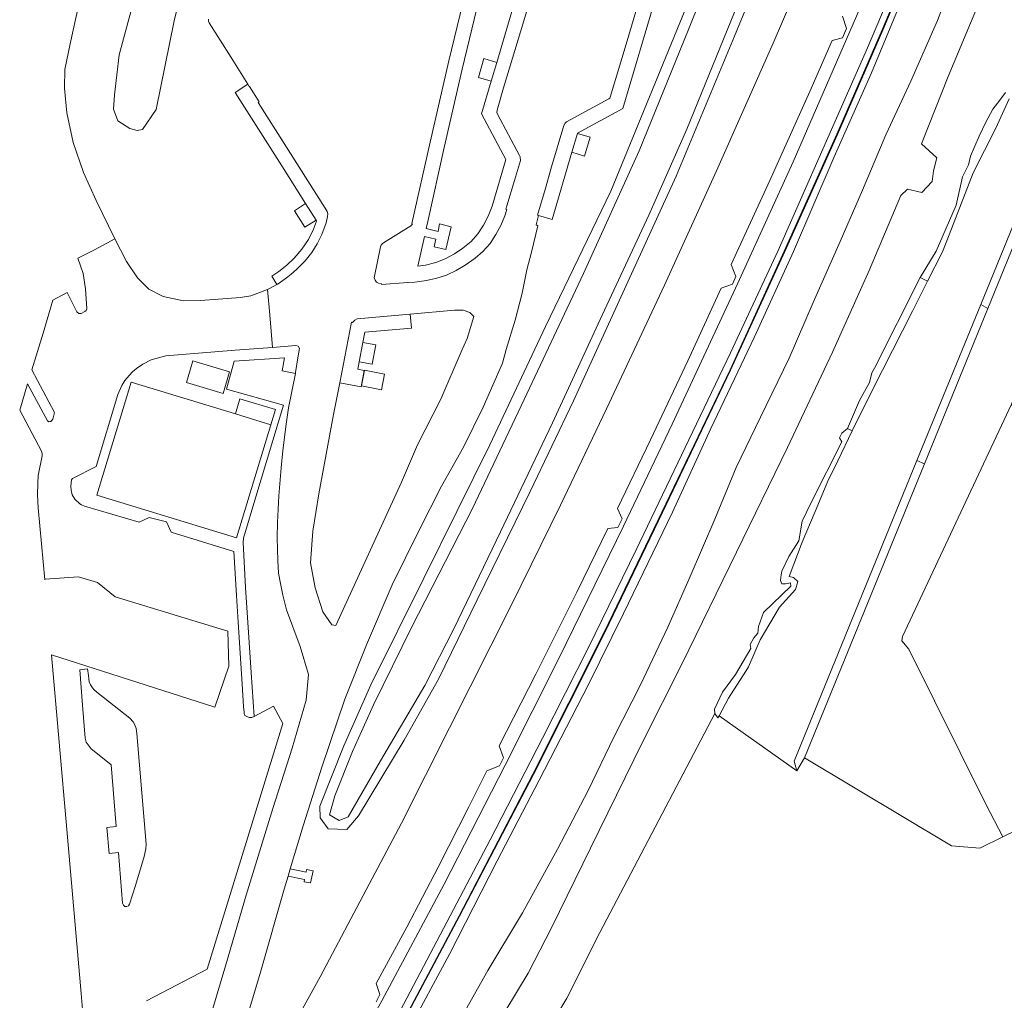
# Model space of a CAD drawing. Header units: metres. Extents: x 80938 to 82288, y 446951 to 448452.
# Tile 2 of 96: x 81133 to 81281, y 447222 to 447370. Entities that reach past the tile are written whole.
import ezdxf

# ---------------------------------------------------------------- set-up
doc = ezdxf.new("R2010")
doc.units = ezdxf.units.M
doc.header["$MEASUREMENT"] = 0
for name, color, linetype, lineweight in [('B-WE-GR-GRAS-GV', 253, 'Continuous', 13), ('B-WE-GR-GROENVOORZIENING-GV', 253, 'Continuous', 18), ('B-WE-GW-TALUD_KRUIN-G', 253, 'Continuous', 18), ('B-WE-IE-TERREINAFSCHEIDING_KUNSTMATIG_MUUR-GV', 253, 'Continuous', 18), ('B-WE-OG-BEBOUWING-GV', 253, 'Continuous', 35), ('B-WE-OG-WATER-GV', 253, 'Continuous', 18), ('B-WE-OG-WATER_SLOOT-GV', 253, 'Continuous', 18), ('B-WE-VH-VERHARDING_GESLOTEN-GV', 253, 'Continuous', 18), ('B-WE-VH-VERHARDING_OPEN-GV', 253, 'Continuous', 18)]:
    doc.layers.add(name, color=color, linetype=linetype, lineweight=lineweight)

msp = doc.modelspace()

# ---------------------------------------------------------------- linework, layer by layer
at = {"layer": 'B-WE-GR-GRAS-GV', "linetype": 'Continuous', "lineweight": 0}
for points in [[(81174.475, 447199.101), (81177.335, 447197.549), (81182.452, 447206.696), (81189.612, 447219.917), (81203.679, 447246.651), (81211.601, 447261.965), (81218.486, 447275.647), (81225.699, 447290.35), (81239.908, 447320.058), (81247.086, 447335.484), (81260.564, 447366.01), (81267.448, 447382.303), (81273.797, 447398.156), (81270.959, 447400.421), (81260.933, 447375.494), (81249.358, 447348.853), (81241.023, 447330.544), (81231.114, 447309.314), (81223.77, 447293.949), (81214.076, 447274.072), (81205.942, 447257.941), (81196.744, 447239.967), (81187.366, 447222.378)], [(81178.407, 447196.968), (81189.654, 447217.624), (81198.996, 447235.214), (81210.123, 447256.582), (81220.911, 447278.071), (81229.58, 447296.06), (81239.839, 447317.502), (81248.024, 447335.363), (81255.957, 447352.999), (81262.793, 447368.727), (81269.454, 447384.64), (81274.778, 447397.774), (81273.797, 447398.156), (81267.448, 447382.303), (81260.564, 447366.01), (81247.086, 447335.484), (81239.908, 447320.058), (81225.699, 447290.35), (81218.486, 447275.647), (81211.601, 447261.965), (81203.679, 447246.651), (81189.612, 447219.917), (81182.452, 447206.696), (81177.335, 447197.549)]]:
    msp.add_lwpolyline(points, close=True, dxfattribs=at)
for points in [[(81270.85, 447385.653), (81261.143, 447362.26), (81255.526, 447349.601), (81249.386, 447335.328), (81243.515, 447322.473), (81236.935, 447308.665), (81231.146, 447296.038), (81223.769, 447280.789), (81218.436, 447269.978), (81211.098, 447255.636), (81204.751, 447243.477), (81197.559, 447229.455), (81191.184, 447217.592)], [(81191.184, 447217.592), (81197.559, 447229.455), (81204.751, 447243.477), (81211.098, 447255.636), (81218.436, 447269.978), (81223.769, 447280.789), (81231.146, 447296.038), (81236.935, 447308.665), (81243.515, 447322.473), (81249.386, 447335.328), (81255.526, 447349.601), (81261.143, 447362.26), (81270.85, 447385.653)], [(81269.546, 447384.602), (81262.885, 447368.687), (81256.049, 447352.959), (81248.116, 447335.321), (81239.929, 447317.46), (81229.67, 447296.016), (81221.001, 447278.027), (81210.212, 447256.536), (81199.084, 447235.168), (81189.742, 447217.576)], [(81281.91, 447358.348), (81279.878, 447353.924), (81276.489, 447347.17), (81272.87, 447337.848), (81271.872, 447335.276), (81269.619, 447330.84), (81267.344, 447326.359), (81262.816, 447317.443), (81260.447, 447312.778), (81258.269, 447308.305), (81256.068, 447303.787), (81254.578, 447300.727), (81252.655, 447296.139), (81250.712, 447291.504), (81248.751, 447286.347), (81249.425, 447286.204), (81250.068, 447285.609), (81249.711, 447284.418), (81247.282, 447281.743), (81244.367, 447276.825), (81242.647, 447272.724), (81242.21, 447272.075), (81239.585, 447268.035), (81238.182, 447265.362), (81249.909, 447257.045), (81249.517, 447258.53), (81268.015, 447303.837), (81277.621, 447327.363), (81301.137, 447384.959)], [(81274.344, 447378.655), (81271.085, 447370.135), (81267.107, 447361.014), (81263.342, 447352.893), (81259.78, 447344.572), (81256.418, 447336.846), (81252.348, 447327.648), (81248.771, 447319.268), (81244.41, 447310.363), (81240.759, 447302.792), (81237.572, 447294.979), (81233.831, 447286.355), (81230.455, 447278.74), (81226.394, 447270.132), (81222.323, 447262.113), (81218.454, 447254.083), (81213.815, 447245.244), (81208.581, 447235.673), (81203.358, 447226.983), (81199.507, 447220.178)], [(81199.507, 447220.178), (81203.358, 447226.983), (81208.581, 447235.673), (81213.815, 447245.244), (81218.454, 447254.083), (81222.323, 447262.113), (81226.394, 447270.132), (81230.455, 447278.74), (81233.831, 447286.355), (81237.572, 447294.979), (81240.759, 447302.792), (81244.41, 447310.363), (81248.771, 447319.268), (81252.348, 447327.648), (81256.418, 447336.846), (81259.78, 447344.572), (81263.342, 447352.893), (81267.107, 447361.014), (81271.085, 447370.135), (81274.344, 447378.655)], [(81206.071, 447221.011), (81209.398, 447226.557), (81212.973, 447233.501), (81218.834, 447245.387), (81226.643, 447261.385), (81232.609, 447273.232), (81240.816, 447290.033), (81248.498, 447305.816), (81255.292, 447320.165), (81260.788, 447332.481), (81265.583, 447343.76), (81266.593, 447344.719), (81268.73, 447344.231), (81270.328, 447345.889), (81270.492, 447347.484), (81271.023, 447349.434), (81268.687, 447351.542), (81272.714, 447361.726), (81280.087, 447379.368)]]:
    msp.add_lwpolyline(points, dxfattribs=at)
at = {"layer": 'B-WE-GR-GROENVOORZIENING-GV', "linetype": 'Continuous', "lineweight": 0}
for points in [[(81171.899, 447214.807), (81178.059, 447226.026), (81185.446, 447239.973), (81190.314, 447249.181), (81197.586, 447263.547), (81206.913, 447282.079), (81214.281, 447297.109), (81221.21, 447311.616), (81229.944, 447330.259), (81237.799, 447347.515), (81246.339, 447366.748), (81255.074, 447387.084)], [(81158.913, 447382.07), (81156.085, 447370.084), (81153.334, 447356.738), (81151.296, 447353.701), (81150.482, 447353.572), (81149.404, 447353.849), (81147.569, 447355.019), (81146.909, 447356.772), (81147.056, 447358.955), (81147.774, 447364.961), (81151.82, 447379.865)], [(81245.85, 447380.758), (81240.523, 447367.797), (81231.702, 447346.683), (81225.013, 447331.977), (81216.24, 447312.818), (81209.736, 447299.147), (81201.729, 447282.83), (81195.913, 447270.869), (81190.706, 447261.701), (81183.871, 447250.296), (81182.072, 447248.211), (81179.283, 447248.329), (81178.056, 447249.964), (81177.998, 447251.734), (81181.655, 447260.828), (81185.698, 447270.034), (81193.699, 447286.12), (81203.624, 447306.201), (81212.041, 447324.024), (81221.851, 447344.425), (81229.774, 447363.672), (81236.824, 447381.004)], [(81187.366, 447222.378), (81196.744, 447239.967), (81205.942, 447257.941), (81214.076, 447274.072), (81223.77, 447293.949), (81231.114, 447309.314), (81241.023, 447330.544), (81249.358, 447348.853), (81260.933, 447375.494)], [(81228.676, 447373.717), (81223.698, 447356.898), (81216.863, 447353.176), (81216.839, 447353.093), (81218.748, 447352.579), (81217.907, 447349.712), (81216.017, 447350.297), (81213.03, 447340.144), (81210.968, 447340.748), (81210.61, 447339.367), (81210.884, 447339.2), (81209.896, 447335.249), (81209.237, 447332.566), (81208.507, 447329.045), (81207.479, 447324.966), (81206.115, 447320.566), (81205.536, 447318.486), (81202.618, 447311.862), (81199.675, 447305.829), (81196.362, 447299.979), (81192.959, 447293.243), (81188.937, 447285.099), (81185.035, 447276.054), (81181.774, 447267.842), (81178.356, 447257.784), (81175.502, 447248.751), (81173.562, 447242.303), (81175.938, 447241.811), (81176.015, 447242.182), (81176.997, 447241.991), (81176.612, 447240.164), (81175.661, 447240.332), (81175.723, 447240.684), (81173.229, 447241.197), (81172.642, 447239.247), (81169.093, 447226.719), (81166.107, 447216.833)], [(81202.405, 447374.899), (81199.491, 447362.819), (81196.767, 447350.986), (81194.29, 447339.871), (81194.046, 447338.776), (81195.833, 447338.347), (81196.076, 447339.492), (81197.827, 447339.069), (81197.031, 447335.612), (81195.273, 447336.012), (81195.524, 447337.172), (81193.782, 447337.594), (81192.782, 447333.101), (81193.949, 447333.29), (81195.477, 447333.66), (81196.922, 447334.23), (81198.299, 447334.967), (81199.59, 447335.836), (81200.808, 447336.833), (81201.853, 447337.994), (81202.703, 447339.29), (81203.406, 447340.679), (81203.969, 447342.167), (81206.047, 447349.183), (81202.393, 447356.06), (81203.839, 447360.98), (81201.931, 447361.538), (81202.744, 447364.403), (81204.68, 447363.839), (81206.936, 447371.509)], [(81141.635, 447372.337), (81140.372, 447366.654), (81139.586, 447362.779), (81139.528, 447359.97), (81139.873, 447356.235), (81140.844, 447351.755), (81142.418, 447347.242), (81144.328, 447343.028), (81147.106, 447337.257), (81148.872, 447333.831), (81150.524, 447331.354), (81152.229, 447329.654), (81154.405, 447328.555), (81157.484, 447327.919), (81160.049, 447327.949), (81166.047, 447328.405), (81167.603, 447328.662), (81170.134, 447329.613), (81170.542, 447329.819), (81171.521, 447330.353), (81170.781, 447331.601), (81171.821, 447332.306), (81173.044, 447333.282), (81174.161, 447334.341), (81175.292, 447335.662), (81176.303, 447337.132), (81177.089, 447338.705), (81177.53, 447339.928), (81177.463, 447340.034), (81175.759, 447338.981), (81174.189, 447341.483), (81175.867, 447342.553), (81172.278, 447348.22), (81165.247, 447359.291), (81167.185, 447360.55), (81164.654, 447364.549), (81161.32, 447369.799), (81161.22, 447370.042), (81161.223, 447370.34)], [(81256.802, 447370.783), (81257.407, 447368.941), (81256.776, 447367.55), (81255.232, 447367.146), (81251.845, 447359.442), (81245.814, 447346.009), (81240.03, 447333.359), (81240.714, 447331.581), (81240.198, 447330.411), (81238.495, 447329.782), (81233.466, 447318.864), (81227.832, 447306.933), (81222.89, 447296.601), (81223.567, 447295.03), (81222.933, 447293.723), (81221.408, 447293.595), (81216.754, 447283.968), (81210.58, 447271.641), (81205.039, 447260.839), (81205.687, 447259.022), (81205.109, 447257.822), (81203.197, 447257.082), (81200.487, 447251.637), (81195.836, 447242.565), (81191.127, 447233.492), (81186.492, 447225.011), (81187.062, 447223.365), (81186.5, 447222.256)], [(81160.18, 447215.506), (81163.852, 447227.849), (81166.937, 447238.346), (81170.915, 447251.379), (81173.834, 447260.488), (81175.97, 447267.712), (81176.298, 447271.563), (81175.034, 447275.78), (81172.984, 447281.318), (81172.437, 447283.526), (81172.086, 447285.276), (81171.773, 447286.837), (81171.705, 447288.777), (81171.586, 447292.186), (81171.648, 447294.484), (81171.848, 447298.53), (81172.182, 447302.728), (81172.452, 447305.318), (81172.961, 447309.291), (81173.297, 447311.757), (81174.328, 447316.942), (81172.328, 447317.335), (81172.711, 447319.329), (81165.128, 447318.784), (81163.971, 447314.588), (81172.559, 447312.151), (81168.366, 447298.363), (81166.49, 447292.151), (81166.479, 447291.455), (81166.812, 447284.688), (81167.684, 447271.9), (81168.11, 447265.23), (81171.056, 447266.826), (81172.422, 447264.188), (81161.053, 447227.158), (81151.904, 447222.381)]]:
    msp.add_lwpolyline(points, dxfattribs=at)
for points in [[(81191.621, 447325.875), (81191.827, 447323.772), (81184.82, 447323.157), (81184.52, 447321.624), (81186.452, 447321.245), (81185.883, 447318.339), (81183.945, 447318.687), (81183.734, 447317.608), (81184.692, 447317.414), (81184.238, 447314.931), (81181.015, 447315.552), (81180.093, 447310.756), (81177.881, 447298.817), (81176.971, 447293.208), (81176.593, 447288.418), (81177.294, 447284.662), (81178.472, 447281.031), (81179.821, 447279.079), (81180.449, 447278.944), (81190.312, 447300.57), (81192.738, 447306.196), (81196.278, 447313.064), (81199.332, 447320.211), (81200.216, 447322.24), (81201.215, 447325.553), (81200.604, 447326.146), (81199.62, 447326.492), (81198.339, 447326.509)], [(81187.753, 447316.865), (81187.304, 447314.5), (81184.306, 447315.086), (81184.755, 447317.451)]]:
    msp.add_lwpolyline(points, close=True, dxfattribs=at)
at = {"layer": 'B-WE-GW-TALUD_KRUIN-G', "linetype": 'Continuous', "lineweight": 0}
for points in [[(81177.335, 447197.549), (81182.452, 447206.696), (81189.612, 447219.917), (81203.679, 447246.651), (81211.601, 447261.965), (81218.486, 447275.647), (81225.699, 447290.35), (81239.908, 447320.058), (81247.086, 447335.484), (81260.564, 447366.01), (81267.448, 447382.303), (81273.797, 447398.156)], [(81275.747, 447397.397), (81270.85, 447385.653), (81261.143, 447362.26), (81255.526, 447349.601), (81249.386, 447335.328), (81243.515, 447322.473), (81236.935, 447308.665), (81231.146, 447296.038), (81223.769, 447280.789), (81218.436, 447269.978), (81211.098, 447255.636), (81204.751, 447243.477), (81197.559, 447229.455), (81191.184, 447217.592)]]:
    msp.add_lwpolyline(points, dxfattribs=at)
at = {"layer": 'B-WE-IE-TERREINAFSCHEIDING_KUNSTMATIG_MUUR-GV', "linetype": 'Continuous', "lineweight": 0}
msp.add_lwpolyline([(81189.742, 447217.576), (81199.084, 447235.168), (81210.212, 447256.536), (81221.001, 447278.027), (81229.67, 447296.016), (81239.929, 447317.46), (81248.116, 447335.321), (81256.049, 447352.959), (81262.885, 447368.687), (81269.546, 447384.602), (81274.872, 447397.738), (81274.778, 447397.774), (81269.454, 447384.64), (81262.793, 447368.727), (81255.957, 447352.999), (81248.024, 447335.363), (81239.839, 447317.502), (81229.58, 447296.06), (81220.911, 447278.071), (81210.123, 447256.582), (81198.996, 447235.214), (81189.654, 447217.624)], dxfattribs=at)
at = {"layer": 'B-WE-OG-BEBOUWING-GV', "linetype": 'Continuous', "lineweight": 0}
msp.add_lwpolyline([(81170.626, 447309.213), (81165.286, 447310.847), (81149.569, 447315.655), (81144.386, 447298.597), (81165.471, 447292.204)], close=True, dxfattribs=at)
at = {"layer": 'B-WE-OG-WATER-GV', "linetype": 'Continuous', "lineweight": 0}
msp.add_lwpolyline([(81240.514, 447386.079), (81233.589, 447368.798), (81226.159, 447350.487), (81217.757, 447332.041), (81208.83, 447313.046), (81201.015, 447296.576), (81191.892, 447278.787), (81186.091, 447267.027), (81182.954, 447259.98), (81180.295, 447253.304), (81179.459, 447250.457), (81180.931, 447249.592), (81182.269, 447250.14), (81187.145, 447258.574), (81193.851, 447269.942), (81198.224, 447278.47), (81205.258, 447293.059), (81213.077, 447309.495), (81220.553, 447325.724), (81227.602, 447340.831), (81233.336, 447353.773), (81244.944, 447382.309)], dxfattribs=at)
at = {"layer": 'B-WE-OG-WATER_SLOOT-GV', "linetype": 'Continuous', "lineweight": 0}
for points in [[(81326.219, 447447.595), (81301.137, 447384.959), (81277.621, 447327.363), (81278.693, 447326.757), (81302.27, 447384.501), (81327.303, 447447.017)], [(81257.529, 447308.646), (81258.269, 447308.305), (81260.447, 447312.778), (81262.816, 447317.443), (81267.344, 447326.359), (81269.619, 447330.84), (81268.479, 447331.407), (81261.627, 447317.733), (81261.235, 447317.03), (81260.877, 447315.573), (81259.357, 447312.866)], [(81277.621, 447327.363), (81268.015, 447303.837), (81269.124, 447303.321), (81278.693, 447326.757)], [(81280.937, 447247.109), (81307.467, 447260.073), (81290.382, 447295.469), (81282.266, 447312.329), (81265.847, 447277.297), (81265.746, 447276.679), (81266.805, 447275.417), (81278.413, 447252.04)], [(81239.585, 447268.035), (81242.21, 447272.075), (81242.647, 447272.724), (81244.367, 447276.825), (81247.282, 447281.743), (81249.711, 447284.418), (81250.068, 447285.609), (81249.425, 447286.204), (81248.751, 447286.347), (81250.712, 447291.504), (81252.655, 447296.139), (81254.578, 447300.727), (81256.068, 447303.787), (81258.269, 447308.305), (81257.529, 447308.646), (81256.69, 447307.956), (81256.359, 447307.238), (81256.67, 447306.63), (81252.108, 447297.61), (81250.699, 447294.691), (81250.219, 447291.745), (81248.697, 447289.375), (81247.626, 447287.171), (81247.505, 447286.268), (81247.441, 447285.752), (81247.647, 447285.236), (81248.219, 447285.228), (81248.945, 447285.394), (81249.021, 447284.894), (81244.909, 447280.926), (81244.155, 447278.796), (81244.036, 447277.804), (81243.441, 447277.102), (81242.872, 447276.097), (81242.977, 447275.502), (81240.662, 447271.599), (81238.719, 447268.912), (81237.496, 447266.333), (81237.54, 447265.699), (81238.026, 447265.064), (81238.182, 447265.362)], [(81249.517, 447258.53), (81249.909, 447257.045), (81251.044, 447259.039), (81269.124, 447303.321), (81268.015, 447303.837)]]:
    msp.add_lwpolyline(points, close=True, dxfattribs=at)
for points in [[(81302.27, 447384.501), (81278.693, 447326.757), (81269.124, 447303.321), (81251.044, 447259.039), (81273.218, 447245.741), (81277.485, 447245.422), (81280.937, 447247.109), (81278.413, 447252.04), (81266.805, 447275.417), (81265.746, 447276.679), (81265.847, 447277.297), (81282.266, 447312.329), (81286.638, 447323.17), (81287.977, 447326.49), (81290.394, 447332.439), (81297.381, 447349.638), (81299.39, 447354.584), (81315.058, 447393.149)], [(81244.944, 447382.309), (81233.336, 447353.773), (81227.602, 447340.831), (81220.553, 447325.724), (81213.077, 447309.495), (81205.258, 447293.059), (81198.224, 447278.47), (81193.851, 447269.942), (81187.145, 447258.574), (81182.269, 447250.14), (81180.931, 447249.592), (81179.459, 447250.457), (81180.295, 447253.304), (81182.954, 447259.98), (81186.091, 447267.027), (81191.892, 447278.787), (81201.015, 447296.576), (81208.83, 447313.046), (81217.757, 447332.041), (81226.159, 447350.487), (81233.589, 447368.798), (81240.514, 447386.079)], [(81236.824, 447381.004), (81229.774, 447363.672), (81221.851, 447344.425), (81212.041, 447324.024), (81203.624, 447306.201), (81193.699, 447286.12), (81185.698, 447270.034), (81181.655, 447260.828), (81177.998, 447251.734), (81178.056, 447249.964), (81179.283, 447248.329), (81182.072, 447248.211), (81183.871, 447250.296), (81190.706, 447261.701), (81195.913, 447270.869), (81201.729, 447282.83), (81209.736, 447299.147), (81216.24, 447312.818), (81225.013, 447331.977), (81231.702, 447346.683), (81240.523, 447367.797), (81245.85, 447380.758)], [(81280.087, 447379.368), (81272.714, 447361.726), (81268.687, 447351.542), (81271.023, 447349.434), (81270.492, 447347.484), (81270.328, 447345.889), (81268.73, 447344.231), (81266.593, 447344.719), (81265.583, 447343.76), (81260.788, 447332.481), (81255.292, 447320.165), (81248.498, 447305.816), (81240.816, 447290.033), (81232.609, 447273.232), (81226.643, 447261.385), (81218.834, 447245.387), (81212.973, 447233.501), (81209.398, 447226.557), (81206.071, 447221.011)], [(81210.572, 447214.97), (81215.256, 447222.797), (81220.238, 447232.711), (81225.403, 447242.558), (81237.54, 447265.699), (81237.496, 447266.333), (81238.719, 447268.912), (81240.662, 447271.599), (81242.977, 447275.502), (81242.872, 447276.097), (81243.441, 447277.102), (81244.036, 447277.804), (81244.155, 447278.796), (81244.909, 447280.926), (81249.021, 447284.894), (81248.945, 447285.394), (81248.219, 447285.228), (81247.647, 447285.236), (81247.441, 447285.752), (81247.505, 447286.268), (81247.626, 447287.171), (81248.697, 447289.375), (81250.219, 447291.745), (81250.699, 447294.691), (81252.108, 447297.61), (81256.67, 447306.63), (81256.359, 447307.238), (81256.69, 447307.956), (81257.529, 447308.646), (81259.357, 447312.866), (81260.877, 447315.573), (81261.235, 447317.03), (81261.627, 447317.733), (81268.479, 447331.407), (81270.925, 447335.403), (81273.897, 447342.305), (81274.898, 447346.599), (81275.772, 447348.398), (81276.1, 447349.711), (81277.402, 447352.728), (81278.407, 447354.802), (81279.423, 447356.782), (81280.175, 447357.713), (81280.979, 447358.75), (81281.36, 447359.29)], [(81281.36, 447359.29), (81280.979, 447358.75), (81280.175, 447357.713), (81279.423, 447356.782), (81278.407, 447354.802), (81277.402, 447352.728), (81276.1, 447349.711), (81275.772, 447348.398), (81274.898, 447346.599), (81273.897, 447342.305), (81270.925, 447335.403), (81268.479, 447331.407), (81269.619, 447330.84), (81271.872, 447335.276), (81272.87, 447337.848), (81276.489, 447347.17), (81279.878, 447353.924), (81281.91, 447358.348)]]:
    msp.add_lwpolyline(points, dxfattribs=at)
at = {"layer": 'B-WE-VH-VERHARDING_GESLOTEN-GV', "linetype": 'Continuous', "lineweight": 0}
for points in [[(81214.668, 447390.115), (81208.751, 447370.111), (81205.724, 447359.981), (81204.728, 447356.648), (81204.719, 447356.306), (81204.803, 447356.027), (81208.131, 447349.798), (81208.225, 447349.58), (81208.234, 447349.533), (81208.245, 447349.066), (81207.348, 447346.043), (81206.205, 447342.191), (81206.065, 447341.72), (81206.194, 447341.67), (81205.89, 447340.723), (81205.304, 447339.261), (81204.56, 447337.875), (81203.691, 447336.532), (81202.609, 447335.325), (81201.416, 447334.324), (81199.934, 447333.275), (81198.584, 447332.465), (81197.111, 447331.788), (81195.643, 447331.339), (81194.099, 447330.959), (81192.315, 447330.71), (81191.309, 447330.64), (81191.291, 447330.639), (81187.321, 447330.337), (81187.306, 447330.485), (81186.87, 447330.55), (81186.562, 447330.717), (81186.341, 447330.991), (81186.192, 447331.369), (81187.184, 447336.035), (81187.242, 447336.344), (81187.293, 447336.345), (81187.416, 447336.469), (81187.636, 447336.652), (81191.729, 447339.181), (81191.892, 447339.328), (81192.008, 447339.484), (81191.87, 447339.529), (81194.634, 447351.807), (81197.439, 447364.046), (81200.402, 447376.329)], [(81255.074, 447387.084), (81246.339, 447366.748), (81237.799, 447347.515), (81229.944, 447330.259), (81221.21, 447311.616), (81214.281, 447297.109), (81206.913, 447282.079), (81197.586, 447263.547), (81190.314, 447249.181), (81185.446, 447239.973), (81178.059, 447226.026), (81171.899, 447214.807)], [(81166.107, 447216.833), (81169.093, 447226.719), (81172.642, 447239.247), (81173.229, 447241.197), (81173.562, 447242.303), (81175.502, 447248.751), (81178.356, 447257.784), (81181.774, 447267.842), (81185.035, 447276.054), (81188.937, 447285.099), (81192.959, 447293.243), (81196.362, 447299.979), (81199.675, 447305.829), (81202.618, 447311.862), (81205.536, 447318.486), (81206.115, 447320.566), (81207.479, 447324.966), (81208.507, 447329.045), (81209.237, 447332.566), (81209.896, 447335.249), (81210.884, 447339.2), (81210.61, 447339.367), (81210.968, 447340.748), (81210.846, 447340.802), (81211.963, 447344.665), (81212.95, 447348.081), (81214.806, 447354.307), (81215.016, 447354.683), (81215.206, 447354.854), (81221.578, 447358.324), (81221.706, 447358.427), (81221.791, 447358.595), (81224.171, 447366.592), (81227.258, 447376.976)], [(81186.5, 447222.256), (81187.062, 447223.365), (81186.492, 447225.011), (81191.127, 447233.492), (81195.836, 447242.565), (81200.487, 447251.637), (81203.197, 447257.082), (81205.109, 447257.822), (81205.687, 447259.022), (81205.039, 447260.839), (81210.58, 447271.641), (81216.754, 447283.968), (81221.408, 447293.595), (81222.933, 447293.723), (81223.567, 447295.03), (81222.89, 447296.601), (81227.832, 447306.933), (81233.466, 447318.864), (81238.495, 447329.782), (81240.198, 447330.411), (81240.714, 447331.581), (81240.03, 447333.359), (81245.814, 447346.009), (81251.845, 447359.442), (81255.232, 447367.146), (81256.776, 447367.55), (81257.407, 447368.941), (81256.802, 447370.783)], [(81161.223, 447370.34), (81161.22, 447370.042), (81161.32, 447369.799), (81164.654, 447364.549), (81167.185, 447360.55), (81167.392, 447360.224), (81167.408, 447360.177), (81168.887, 447357.883), (81168.713, 447357.806), (81178.821, 447341.851), (81179.118, 447341.365), (81179.242, 447340.997), (81179.223, 447340.994), (81179.188, 447340.601), (81178.979, 447339.632), (81178.33, 447337.882), (81177.635, 447336.469), (81176.801, 447335.161), (81175.806, 447333.934), (81174.551, 447332.658), (81173.693, 447331.932), (81173.176, 447331.495), (81171.911, 447330.566), (81171.622, 447330.408), (81171.521, 447330.353), (81170.542, 447329.819), (81170.134, 447329.613), (81170.461, 447325.813), (81170.889, 447320.89), (81174.422, 447321.159), (81174.731, 447321.053), (81174.947, 447320.693), (81174.767, 447319.589), (81174.362, 447317.113), (81174.354, 447317.071), (81174.328, 447316.942), (81173.297, 447311.757), (81172.961, 447309.291), (81172.452, 447305.318), (81172.182, 447302.728), (81171.848, 447298.53), (81171.648, 447294.484), (81171.586, 447292.186), (81171.705, 447288.777), (81171.773, 447286.837), (81172.086, 447285.276), (81172.437, 447283.526), (81172.984, 447281.318), (81175.034, 447275.78), (81176.298, 447271.563), (81175.97, 447267.712), (81173.834, 447260.488), (81170.915, 447251.379), (81166.937, 447238.346), (81163.852, 447227.849), (81160.18, 447215.506)]]:
    msp.add_lwpolyline(points, dxfattribs=at)
for points in [[(81181.015, 447315.552), (81181.771, 447319.434), (81182.79, 447324.659), (81182.958, 447324.629), (81183.281, 447325), (81183.652, 447325.168), (81187.622, 447325.52), (81191.621, 447325.875), (81198.339, 447326.509), (81199.62, 447326.492), (81200.604, 447326.146), (81201.215, 447325.553), (81200.216, 447322.24), (81199.332, 447320.211), (81196.278, 447313.064), (81192.738, 447306.196), (81190.312, 447300.57), (81180.449, 447278.944), (81179.821, 447279.079), (81178.472, 447281.031), (81177.294, 447284.662), (81176.593, 447288.418), (81176.971, 447293.208), (81177.881, 447298.817), (81180.093, 447310.756)], [(81187.753, 447316.865), (81184.755, 447317.451), (81184.306, 447315.086), (81187.304, 447314.5)]]:
    msp.add_lwpolyline(points, close=True, dxfattribs=at)
at = {"layer": 'B-WE-VH-VERHARDING_OPEN-GV', "linetype": 'Continuous', "lineweight": 0}
for points in [[(81200.402, 447376.329), (81197.439, 447364.046), (81194.634, 447351.807), (81191.87, 447339.529), (81192.008, 447339.484), (81191.892, 447339.328), (81191.729, 447339.181), (81187.636, 447336.652), (81187.416, 447336.469), (81187.293, 447336.345), (81187.242, 447336.344), (81187.184, 447336.035), (81186.192, 447331.369), (81186.341, 447330.991), (81186.562, 447330.717), (81186.87, 447330.55), (81187.306, 447330.485), (81187.321, 447330.337), (81191.291, 447330.639), (81191.309, 447330.64), (81192.315, 447330.71), (81194.099, 447330.959), (81195.643, 447331.339), (81197.111, 447331.788), (81198.584, 447332.465), (81199.934, 447333.275), (81201.416, 447334.324), (81202.609, 447335.325), (81203.691, 447336.532), (81204.56, 447337.875), (81205.304, 447339.261), (81205.89, 447340.723), (81206.194, 447341.67), (81206.065, 447341.72), (81206.205, 447342.191), (81207.348, 447346.043), (81208.245, 447349.066), (81208.234, 447349.533), (81208.225, 447349.58), (81208.131, 447349.798), (81204.803, 447356.027), (81204.719, 447356.306), (81204.728, 447356.648), (81205.724, 447359.981), (81208.751, 447370.111), (81214.668, 447390.115)], [(81227.258, 447376.976), (81224.171, 447366.592), (81221.791, 447358.595), (81221.706, 447358.427), (81221.578, 447358.324), (81215.206, 447354.854), (81215.016, 447354.683), (81214.806, 447354.307), (81212.95, 447348.081), (81211.963, 447344.665), (81210.846, 447340.802), (81210.968, 447340.748), (81213.03, 447340.144), (81216.017, 447350.297), (81216.839, 447353.093), (81216.863, 447353.176), (81223.698, 447356.898), (81228.676, 447373.717)], [(81206.936, 447371.509), (81204.68, 447363.839), (81203.839, 447360.98), (81202.393, 447356.06), (81206.047, 447349.183), (81203.969, 447342.167), (81203.406, 447340.679), (81202.703, 447339.29), (81201.853, 447337.994), (81200.808, 447336.833), (81199.59, 447335.836), (81198.299, 447334.967), (81196.922, 447334.23), (81195.477, 447333.66), (81193.949, 447333.29), (81192.782, 447333.101), (81193.782, 447337.594), (81195.524, 447337.172), (81195.273, 447336.012), (81197.031, 447335.612), (81197.827, 447339.069), (81196.076, 447339.492), (81195.833, 447338.347), (81194.046, 447338.776), (81194.29, 447339.871), (81196.767, 447350.986), (81199.491, 447362.819), (81202.405, 447374.899)], [(81151.904, 447222.381), (81161.053, 447227.158), (81172.422, 447264.188), (81171.056, 447266.826), (81168.11, 447265.23), (81167.789, 447265.103), (81167.396, 447265.115), (81166.994, 447265.253), (81166.687, 447265.461), (81166.634, 447265.748), (81166.602, 447265.928), (81166.511, 447266.736), (81166.311, 447270.131), (81165.926, 447276.334), (81165.734, 447279.459), (81165.465, 447283.491), (81165.04, 447290.096), (81155.63, 447293.016), (81154.894, 447294.57), (81152.294, 447295.268), (81150.766, 447294.54), (81142.571, 447296.964), (81142.084, 447297.17), (81141.85, 447297.308), (81141.082, 447298.032), (81140.701, 447298.64), (81140.519, 447299.347), (81140.478, 447299.98), (81140.612, 447300.902), (81140.745, 447301.107), (81144.294, 447302.937), (81147.592, 447313.776), (81148.158, 447315.124), (81148.641, 447315.891), (81149.284, 447316.666), (81149.777, 447317.181), (81150.376, 447317.689), (81151.349, 447318.35), (81152.6, 447318.988), (81154.832, 447319.628), (81165.271, 447320.462), (81170.889, 447320.89), (81170.461, 447325.813), (81170.134, 447329.613), (81167.603, 447328.662), (81166.047, 447328.405), (81160.049, 447327.949), (81157.484, 447327.919), (81154.405, 447328.555), (81152.229, 447329.654), (81150.524, 447331.354), (81148.872, 447333.831), (81147.106, 447337.257), (81144.057, 447335.607), (81141.561, 447334.305), (81142.334, 447332.006), (81142.696, 447329.691), (81142.89, 447326.704), (81142.804, 447326.445), (81142.58, 447326.268), (81142.065, 447326.01), (81141.716, 447325.983), (81141.405, 447326.235), (81139.94, 447329.158), (81137.788, 447327.974), (81136.312, 447323.038), (81134.627, 447317.513), (81138.052, 447311.063), (81137.773, 447310.079), (81137.6, 447309.81), (81137.474, 447309.734), (81137.322, 447309.717), (81137.192, 447309.676), (81136.973, 447309.812), (81133.964, 447315.375), (81132.785, 447311.412), (81136.055, 447305.229), (81136.162, 447304.913), (81136.159, 447304.532), (81135.577, 447301.599), (81135.496, 447300.439), (81135.477, 447298.677), (81135.586, 447296.706), (81136.589, 447285.84), (81136.641, 447285.963), (81141.623, 447286.305), (81144.502, 447285.445), (81147.152, 447283.3), (81164.162, 447278.103), (81164.301, 447272.819), (81162.193, 447266.682), (81137.581, 447274.555), (81139.886, 447248.211), (81142.048, 447223.507), (81142.703, 447215.671)]]:
    msp.add_lwpolyline(points, dxfattribs=at)
for points in [[(81204.68, 447363.839), (81202.744, 447364.403), (81201.931, 447361.538), (81203.839, 447360.98)], [(81175.867, 447342.553), (81177.463, 447340.034), (81177.53, 447339.928), (81177.089, 447338.705), (81176.303, 447337.132), (81175.292, 447335.662), (81174.161, 447334.341), (81173.044, 447333.282), (81171.821, 447332.306), (81170.781, 447331.601), (81171.521, 447330.353), (81171.622, 447330.408), (81171.911, 447330.566), (81173.176, 447331.495), (81173.693, 447331.932), (81174.551, 447332.658), (81175.806, 447333.934), (81176.801, 447335.161), (81177.635, 447336.469), (81178.33, 447337.882), (81178.979, 447339.632), (81179.188, 447340.601), (81179.223, 447340.994), (81179.242, 447340.997), (81179.118, 447341.365), (81178.821, 447341.851), (81168.713, 447357.806), (81168.887, 447357.883), (81167.408, 447360.177), (81167.392, 447360.224), (81167.185, 447360.55), (81165.247, 447359.291), (81172.278, 447348.22)], [(81216.839, 447353.093), (81216.017, 447350.297), (81217.907, 447349.712), (81218.748, 447352.579)], [(81175.867, 447342.553), (81174.189, 447341.483), (81175.759, 447338.981), (81177.463, 447340.034)], [(81184.52, 447321.624), (81184.82, 447323.157), (81191.827, 447323.772), (81191.621, 447325.875), (81187.622, 447325.52), (81183.652, 447325.168), (81183.281, 447325), (81182.958, 447324.629), (81182.79, 447324.659), (81181.771, 447319.434), (81181.015, 447315.552), (81184.238, 447314.931), (81184.692, 447317.414), (81183.734, 447317.608), (81183.945, 447318.687)], [(81174.767, 447319.589), (81174.947, 447320.693), (81174.731, 447321.053), (81174.422, 447321.159), (81170.889, 447320.89), (81165.271, 447320.462), (81154.832, 447319.628), (81152.6, 447318.988), (81151.349, 447318.35), (81150.376, 447317.689), (81149.777, 447317.181), (81149.284, 447316.666), (81148.641, 447315.891), (81148.158, 447315.124), (81147.592, 447313.776), (81144.294, 447302.937), (81140.745, 447301.107), (81140.612, 447300.902), (81140.478, 447299.98), (81140.519, 447299.347), (81140.701, 447298.64), (81141.082, 447298.032), (81141.85, 447297.308), (81142.084, 447297.17), (81142.571, 447296.964), (81150.766, 447294.54), (81152.294, 447295.268), (81154.894, 447294.57), (81155.63, 447293.016), (81165.04, 447290.096), (81165.465, 447283.491), (81165.734, 447279.459), (81165.926, 447276.334), (81166.311, 447270.131), (81166.511, 447266.736), (81166.602, 447265.928), (81166.634, 447265.748), (81166.687, 447265.461), (81166.994, 447265.253), (81167.396, 447265.115), (81167.789, 447265.103), (81168.11, 447265.23), (81167.684, 447271.9), (81166.812, 447284.688), (81166.479, 447291.455), (81166.49, 447292.151), (81168.366, 447298.363), (81172.559, 447312.151), (81163.971, 447314.588), (81165.128, 447318.784), (81172.711, 447319.329), (81172.328, 447317.335), (81174.328, 447316.942), (81174.354, 447317.071), (81174.362, 447317.113)], [(81183.945, 447318.687), (81185.883, 447318.339), (81186.452, 447321.245), (81184.52, 447321.624)], [(81158.515, 447317.652), (81158.876, 447318.856), (81164.415, 447317.181), (81163.442, 447313.933), (81157.903, 447315.608)], [(81165.286, 447310.847), (81165.986, 447313.134), (81171.331, 447311.526), (81170.626, 447309.213), (81165.471, 447292.204), (81144.386, 447298.597), (81149.569, 447315.655)], [(81171.331, 447311.526), (81165.986, 447313.134), (81165.286, 447310.847), (81170.626, 447309.213)], [(81147.66, 447244.734), (81146.26, 447244.618), (81145.921, 447248.535), (81147.308, 447248.679), (81146.566, 447257.946), (81144.532, 447259.638), (81143.534, 447260.367), (81142.824, 447261.367), (81142.653, 447261.965), (81142.237, 447266.967), (81141.834, 447272.304), (81143.025, 447272.415), (81143.133, 447271.429), (81143.2, 447270.951), (81143.278, 447270.5), (81143.461, 447270.024), (81143.741, 447269.589), (81144.01, 447269.275), (81144.664, 447268.744), (81149.383, 447265.025), (81149.875, 447264.429), (81150.129, 447263.993), (81150.345, 447263.445), (81150.458, 447262.698), (81150.852, 447257.943), (81151.831, 447246.005), (81151.804, 447245.306), (81151.568, 447244.16), (81150.228, 447239.789), (81149.355, 447236.952), (81149.182, 447236.696), (81148.922, 447236.596), (81148.631, 447236.623), (81148.441, 447236.799), (81148.302, 447237.099)]]:
    msp.add_lwpolyline(points, close=True, dxfattribs=at)

doc.saveas('drawing.dxf')
